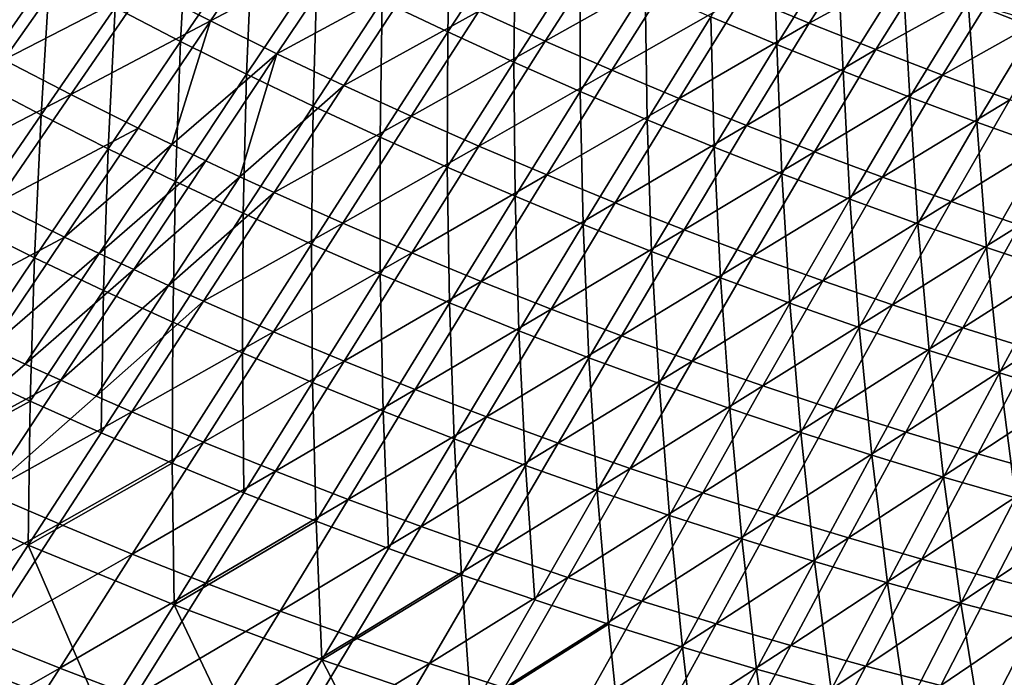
# Model space of a CAD drawing. Header units: metres. Extents: x 0 to 1400, y -1400 to 0.
# Tile 60 of 256: x 413 to 499, y -1213 to -1156. Entities that reach past the tile are written whole.
import ezdxf

# ---------------------------------------------------------------- set-up
doc = ezdxf.new("R2010")
doc.units = ezdxf.units.M

msp = doc.modelspace()

# ---------------------------------------------------------------- linework, layer by layer
at = {"layer": 'None'}
for points in [[(426.606476, -1157.649292, -394.031799), (420.866974, -1154.69043, -394.019806), (427.261871, -1145.457153, -422.451202)], [(426.606476, -1157.649292, -394.031799), (427.261871, -1145.457153, -422.451202), (432.888855, -1148.415894, -422.462219)], [(450.002167, -1156.819946, -422.497375), (444.260071, -1154.097656, -422.485321), (450.275116, -1145.031006, -450.977417)], [(450.002167, -1156.819946, -422.497375), (450.275116, -1145.031006, -450.977417), (455.910583, -1147.761719, -450.986603)], [(412.026703, -1146.752319, -392.867828), (405.322296, -1156.132446, -364.497192), (417.718079, -1149.869751, -392.883453)], [(423.451508, -1152.903809, -392.89978), (429.2258, -1155.854248, -392.916779), (435.503967, -1146.626465, -421.357788)], [(435.503967, -1146.626465, -421.357788), (429.2258, -1155.854248, -392.916779), (441.203796, -1149.497803, -421.372528)], [(473.027954, -1155.493774, -451.015442), (478.417175, -1146.990967, -478.381958), (478.80072, -1157.916382, -451.025421)], [(478.417175, -1146.990967, -478.381958), (484.089233, -1149.46167, -478.301758), (478.80072, -1157.916382, -451.025421)], [(455.780518, -1159.462769, -422.509735), (450.002167, -1156.819946, -422.497375), (455.910583, -1147.761719, -450.986603)], [(455.780518, -1159.462769, -422.509735), (455.910583, -1147.761719, -450.986603), (461.581879, -1150.416138, -450.996002)], [(481.628174, -1156.037231, -449.967468), (486.991821, -1147.627075, -477.264404), (475.827759, -1153.632324, -449.953033)], [(492.703033, -1149.995483, -477.187744), (486.991821, -1147.627075, -477.264404), (481.628174, -1156.037231, -449.967468)], [(408.57962, -1161.038696, -365.653564), (409.513275, -1148.528564, -393.997162), (415.168854, -1151.650024, -394.00824)], [(432.38623, -1160.526367, -394.04425), (426.606476, -1157.649292, -394.031799), (432.888855, -1148.415894, -422.462219)], [(432.38623, -1160.526367, -394.04425), (432.888855, -1148.415894, -422.462219), (438.555267, -1151.296143, -422.473602)], [(452.715515, -1154.998047, -421.403625), (458.525055, -1157.626343, -421.419983), (464.322906, -1148.585938, -449.925385)], [(464.322906, -1148.585938, -449.925385), (458.525055, -1157.626343, -421.419983), (470.05896, -1151.14856, -449.938995)], [(405.322296, -1156.132446, -364.497192), (411.131683, -1159.254761, -364.515076), (417.718079, -1149.869751, -392.883453)], [(417.718079, -1149.869751, -392.883453), (411.131683, -1159.254761, -364.515076), (423.451508, -1152.903809, -392.89978)], [(429.2258, -1155.854248, -392.916779), (435.039703, -1158.720825, -392.934479), (441.203796, -1149.497803, -421.372528)], [(441.203796, -1149.497803, -421.372528), (435.039703, -1158.720825, -392.934479), (446.941345, -1152.288452, -421.387787)], [(478.80072, -1157.916382, -451.025421), (484.089233, -1149.46167, -478.301758), (484.605377, -1160.260986, -451.035553)], [(484.089233, -1149.46167, -478.301758), (489.819427, -1151.868774, -478.218536), (484.605377, -1160.260986, -451.035553)], [(461.594055, -1162.025635, -422.5224), (455.780518, -1159.462769, -422.509735), (461.581879, -1150.416138, -450.996002)], [(461.594055, -1162.025635, -422.5224), (461.581879, -1150.416138, -450.996002), (467.287994, -1152.99353, -451.005615)], [(487.459259, -1158.362915, -449.98233), (492.703033, -1149.995483, -477.187744), (481.628174, -1156.037231, -449.967468)], [(487.459259, -1158.362915, -449.98233), (498.437103, -1152.2854, -477.108612), (492.703033, -1149.995483, -477.187744)], [(438.205017, -1163.321167, -394.057098), (432.38623, -1160.526367, -394.04425), (438.555267, -1151.296143, -422.473602)], [(438.205017, -1163.321167, -394.057098), (438.555267, -1151.296143, -422.473602), (444.260071, -1154.097656, -422.485321)], [(458.525055, -1157.626343, -421.419983), (464.368805, -1160.172974, -421.436859), (470.05896, -1151.14856, -449.938995)], [(470.05896, -1151.14856, -449.938995), (464.368805, -1160.172974, -421.436859), (475.827759, -1153.632324, -449.953033)], [(414.396027, -1164.081665, -365.665527), (408.57962, -1161.038696, -365.653564), (415.168854, -1151.650024, -394.00824)], [(414.396027, -1164.081665, -365.665527), (415.168854, -1151.650024, -394.00824), (420.866974, -1154.69043, -394.019806)], [(435.039703, -1158.720825, -392.934479), (440.891968, -1161.503296, -392.952789), (446.941345, -1152.288452, -421.387787)], [(440.891968, -1161.503296, -392.952789), (452.715515, -1154.998047, -421.403625), (446.941345, -1152.288452, -421.387787)], [(484.605377, -1160.260986, -451.035553), (489.819427, -1151.868774, -478.218536), (490.440887, -1162.526978, -451.045837)], [(493.320221, -1160.609253, -449.997559), (498.437103, -1152.2854, -477.108612), (487.459259, -1158.362915, -449.98233)], [(489.819427, -1151.868774, -478.218536), (495.560028, -1154.192017, -478.132965), (490.440887, -1162.526978, -451.045837)], [(504.193207, -1154.49707, -477.027039), (498.437103, -1152.2854, -477.108612), (493.320221, -1160.609253, -449.997559)], [(411.131683, -1159.254761, -364.515076), (416.984253, -1162.290039, -364.533722), (423.451508, -1152.903809, -392.89978)], [(423.451508, -1152.903809, -392.89978), (416.984253, -1162.290039, -364.533722), (429.2258, -1155.854248, -392.916779)], [(467.441681, -1164.508179, -422.53537), (461.594055, -1162.025635, -422.5224), (467.287994, -1152.99353, -451.005615)], [(467.441681, -1164.508179, -422.53537), (467.287994, -1152.99353, -451.005615), (473.027954, -1155.493774, -451.015442)], [(444.061676, -1166.033691, -394.070374), (438.205017, -1163.321167, -394.057098), (444.260071, -1154.097656, -422.485321)], [(444.061676, -1166.033691, -394.070374), (444.260071, -1154.097656, -422.485321), (450.002167, -1156.819946, -422.497375)], [(464.368805, -1160.172974, -421.436859), (470.245544, -1162.637939, -421.454285), (475.827759, -1153.632324, -449.953033)], [(475.827759, -1153.632324, -449.953033), (470.245544, -1162.637939, -421.454285), (481.628174, -1156.037231, -449.967468)], [(490.440887, -1162.526978, -451.045837), (495.560028, -1154.192017, -478.132965), (496.306244, -1164.714233, -451.056274)], [(495.560028, -1154.192017, -478.132965), (501.31012, -1156.432129, -478.045135), (496.306244, -1164.714233, -451.056274)], [(500.87677, -1155.737915, -479.416687), (501.31012, -1156.432129, -478.045135), (495.560028, -1154.192017, -478.132965)], [(420.254761, -1167.039551, -365.678009), (414.396027, -1164.081665, -365.665527), (420.866974, -1154.69043, -394.019806)], [(420.254761, -1167.039551, -365.678009), (420.866974, -1154.69043, -394.019806), (426.606476, -1157.649292, -394.031799)], [(452.715515, -1154.998047, -421.403625), (440.891968, -1161.503296, -392.952789), (446.781403, -1164.201294, -392.971771)], [(458.525055, -1157.626343, -421.419983), (452.715515, -1154.998047, -421.403625), (446.781403, -1164.201294, -392.971771)], [(504.193207, -1154.49707, -477.027039), (493.320221, -1160.609253, -449.997559), (499.210175, -1162.776001, -450.013184)], [(416.984253, -1162.290039, -364.533722), (422.878601, -1165.238159, -364.553162), (429.2258, -1155.854248, -392.916779)], [(429.2258, -1155.854248, -392.916779), (422.878601, -1165.238159, -364.553162), (425.841064, -1166.679321, -364.563141)], [(429.2258, -1155.854248, -392.916779), (425.841064, -1166.679321, -364.563141), (435.039703, -1158.720825, -392.934479)], [(473.322327, -1166.910156, -422.548584), (467.441681, -1164.508179, -422.53537), (473.027954, -1155.493774, -451.015442)], [(473.322327, -1166.910156, -422.548584), (473.027954, -1155.493774, -451.015442), (478.80072, -1157.916382, -451.025421)], [(470.245544, -1162.637939, -421.454285), (476.154114, -1165.020874, -421.472198), (481.628174, -1156.037231, -449.967468)], [(481.628174, -1156.037231, -449.967468), (476.154114, -1165.020874, -421.472198), (487.459259, -1158.362915, -449.98233)], [(496.306244, -1164.714233, -451.056274), (501.31012, -1156.432129, -478.045135), (502.2005, -1166.822144, -451.066803)], [(426.154633, -1169.912109, -365.690979), (420.254761, -1167.039551, -365.678009), (426.606476, -1157.649292, -394.031799)], [(426.154633, -1169.912109, -365.690979), (426.606476, -1157.649292, -394.031799), (432.38623, -1160.526367, -394.04425)], [(449.955078, -1168.663208, -394.084015), (444.061676, -1166.033691, -394.070374), (450.002167, -1156.819946, -422.497375)], [(446.781403, -1164.201294, -392.971771), (452.706696, -1166.814575, -392.991394), (458.525055, -1157.626343, -421.419983)], [(449.955078, -1168.663208, -394.084015), (450.002167, -1156.819946, -422.497375), (455.780518, -1159.462769, -422.509735)], [(452.706696, -1166.814575, -392.991394), (464.368805, -1160.172974, -421.436859), (458.525055, -1157.626343, -421.419983)], [(479.234955, -1169.231079, -422.562073), (473.322327, -1166.910156, -422.548584), (478.80072, -1157.916382, -451.025421)], [(476.154114, -1165.020874, -421.472198), (482.093536, -1167.321533, -421.490601), (487.459259, -1158.362915, -449.98233)], [(484.605377, -1160.260986, -451.035553), (479.234955, -1169.231079, -422.562073), (478.80072, -1157.916382, -451.025421)], [(482.093536, -1167.321533, -421.490601), (493.320221, -1160.609253, -449.997559), (487.459259, -1158.362915, -449.98233)], [(411.131683, -1159.254761, -364.515076), (404.450195, -1168.797485, -336.227875), (416.984253, -1162.290039, -364.533722)], [(425.841064, -1166.679321, -364.563141), (428.813446, -1168.098755, -364.573334), (435.039703, -1158.720825, -392.934479)], [(428.813446, -1168.098755, -364.573334), (431.795624, -1169.496094, -364.58371), (435.039703, -1158.720825, -392.934479)], [(431.795624, -1169.496094, -364.58371), (440.891968, -1161.503296, -392.952789), (435.039703, -1158.720825, -392.934479)], [(455.884064, -1171.209717, -394.098053), (449.955078, -1168.663208, -394.084015), (455.780518, -1159.462769, -422.509735)], [(452.706696, -1166.814575, -392.991394), (458.666565, -1169.34314, -393.011597), (464.368805, -1160.172974, -421.436859)], [(455.884064, -1171.209717, -394.098053), (455.780518, -1159.462769, -422.509735), (461.594055, -1162.025635, -422.5224)], [(458.666565, -1169.34314, -393.011597), (470.245544, -1162.637939, -421.454285), (464.368805, -1160.172974, -421.436859)], [(414.396027, -1164.081665, -365.665527), (407.835968, -1173.628906, -337.395752), (408.57962, -1161.038696, -365.653564)], [(432.094299, -1172.699097, -365.704407), (426.154633, -1169.912109, -365.690979), (432.38623, -1160.526367, -394.04425)], [(432.094299, -1172.699097, -365.704407), (432.38623, -1160.526367, -394.04425), (438.205017, -1163.321167, -394.057098)], [(485.178497, -1171.470581, -422.575775), (479.234955, -1169.231079, -422.562073), (484.605377, -1160.260986, -451.035553)], [(488.062897, -1169.540039, -421.509521), (493.320221, -1160.609253, -449.997559), (482.093536, -1167.321533, -421.490601)], [(490.440887, -1162.526978, -451.045837), (485.178497, -1171.470581, -422.575775), (484.605377, -1160.260986, -451.035553)], [(499.210175, -1162.776001, -450.013184), (493.320221, -1160.609253, -449.997559), (488.062897, -1169.540039, -421.509521)], [(440.891968, -1161.503296, -392.952789), (431.795624, -1169.496094, -364.58371), (434.787415, -1170.871582, -364.594238)], [(446.781403, -1164.201294, -392.971771), (440.891968, -1161.503296, -392.952789), (434.787415, -1170.871582, -364.594238)], [(404.450195, -1168.797485, -336.227875), (410.427338, -1171.833374, -336.24823), (416.984253, -1162.290039, -364.533722)], [(416.984253, -1162.290039, -364.533722), (410.427338, -1171.833374, -336.24823), (422.878601, -1165.238159, -364.553162)], [(461.847412, -1173.672729, -394.112488), (455.884064, -1171.209717, -394.098053), (461.594055, -1162.025635, -422.5224)], [(458.666565, -1169.34314, -393.011597), (464.659729, -1171.786621, -393.03241), (470.245544, -1162.637939, -421.454285)], [(461.847412, -1173.672729, -394.112488), (461.594055, -1162.025635, -422.5224), (467.441681, -1164.508179, -422.53537)], [(464.659729, -1171.786621, -393.03241), (476.154114, -1165.020874, -421.472198), (470.245544, -1162.637939, -421.454285)], [(491.151855, -1173.628296, -422.589722), (485.178497, -1171.470581, -422.575775), (490.440887, -1162.526978, -451.045837)], [(499.210175, -1162.776001, -450.013184), (488.062897, -1169.540039, -421.509521), (494.061279, -1171.676147, -421.52887)], [(496.306244, -1164.714233, -451.056274), (491.151855, -1173.628296, -422.589722), (490.440887, -1162.526978, -451.045837)], [(505.128296, -1164.863159, -450.029205), (499.210175, -1162.776001, -450.013184), (494.061279, -1171.676147, -421.52887)], [(438.07251, -1175.400146, -365.718323), (432.094299, -1172.699097, -365.704407), (438.205017, -1163.321167, -394.057098)], [(438.07251, -1175.400146, -365.718323), (438.205017, -1163.321167, -394.057098), (444.061676, -1166.033691, -394.070374)], [(413.819672, -1176.584839, -337.408997), (407.835968, -1173.628906, -337.395752), (414.396027, -1164.081665, -365.665527)], [(420.254761, -1167.039551, -365.678009), (413.819672, -1176.584839, -337.408997), (414.396027, -1164.081665, -365.665527)], [(434.787415, -1170.871582, -364.594238), (440.799164, -1173.556519, -364.615875), (446.781403, -1164.201294, -392.971771)], [(440.799164, -1173.556519, -364.615875), (452.706696, -1166.814575, -392.991394), (446.781403, -1164.201294, -392.971771)], [(467.843994, -1176.05188, -394.127258), (461.847412, -1173.672729, -394.112488), (467.441681, -1164.508179, -422.53537)], [(467.843994, -1176.05188, -394.127258), (467.441681, -1164.508179, -422.53537), (473.322327, -1166.910156, -422.548584)], [(410.427338, -1171.833374, -336.24823), (416.447327, -1174.77832, -336.26944), (422.878601, -1165.238159, -364.553162)], [(422.878601, -1165.238159, -364.553162), (416.447327, -1174.77832, -336.26944), (425.841064, -1166.679321, -364.563141)], [(464.659729, -1171.786621, -393.03241), (470.684937, -1174.14502, -393.053833), (476.154114, -1165.020874, -421.472198)], [(470.684937, -1174.14502, -393.053833), (482.093536, -1167.321533, -421.490601), (476.154114, -1165.020874, -421.472198)], [(491.151855, -1173.628296, -422.589722), (496.306244, -1164.714233, -451.056274), (497.153961, -1175.703979, -422.603882)], [(505.128296, -1164.863159, -450.029205), (494.061279, -1171.676147, -421.52887), (500.08783, -1173.729858, -421.548737)], [(497.153961, -1175.703979, -422.603882), (496.306244, -1164.714233, -451.056274), (502.2005, -1166.822144, -451.066803)], [(444.087952, -1178.015015, -365.732666), (438.07251, -1175.400146, -365.718323), (444.061676, -1166.033691, -394.070374)], [(444.087952, -1178.015015, -365.732666), (444.061676, -1166.033691, -394.070374), (449.955078, -1168.663208, -394.084015)], [(419.845459, -1179.451782, -337.422791), (413.819672, -1176.584839, -337.408997), (420.254761, -1167.039551, -365.678009)], [(425.841064, -1166.679321, -364.563141), (416.447327, -1174.77832, -336.26944), (419.472961, -1176.216553, -336.280334)], [(425.841064, -1166.679321, -364.563141), (419.472961, -1176.216553, -336.280334), (428.813446, -1168.098755, -364.573334)], [(426.154633, -1169.912109, -365.690979), (419.845459, -1179.451782, -337.422791), (420.254761, -1167.039551, -365.678009)], [(440.799164, -1173.556519, -364.615875), (446.84729, -1176.153442, -364.638214), (452.706696, -1166.814575, -392.991394)], [(446.84729, -1176.153442, -364.638214), (458.666565, -1169.34314, -393.011597), (452.706696, -1166.814575, -392.991394)], [(473.87265, -1178.347046, -394.142365), (467.843994, -1176.05188, -394.127258), (473.322327, -1166.910156, -422.548584)], [(473.87265, -1178.347046, -394.142365), (473.322327, -1166.910156, -422.548584), (479.234955, -1169.231079, -422.562073)], [(503.183777, -1177.69751, -422.618225), (497.153961, -1175.703979, -422.603882), (502.2005, -1166.822144, -451.066803)], [(470.684937, -1174.14502, -393.053833), (476.741119, -1176.417969, -393.075806), (482.093536, -1167.321533, -421.490601)], [(476.741119, -1176.417969, -393.075806), (488.062897, -1169.540039, -421.509521), (482.093536, -1167.321533, -421.490601)], [(419.472961, -1176.216553, -336.280334), (422.508759, -1177.631958, -336.291443), (428.813446, -1168.098755, -364.573334)], [(428.813446, -1168.098755, -364.573334), (422.508759, -1177.631958, -336.291443), (431.795624, -1169.496094, -364.58371)], [(450.139404, -1180.543335, -365.747498), (444.087952, -1178.015015, -365.732666), (449.955078, -1168.663208, -394.084015)], [(450.139404, -1180.543335, -365.747498), (449.955078, -1168.663208, -394.084015), (455.884064, -1171.209717, -394.098053)], [(431.795624, -1169.496094, -364.58371), (422.508759, -1177.631958, -336.291443), (425.554565, -1179.024536, -336.302765)], [(434.787415, -1170.871582, -364.594238), (431.795624, -1169.496094, -364.58371), (425.554565, -1179.024536, -336.302765)], [(446.84729, -1176.153442, -364.638214), (452.93045, -1178.661987, -364.661224), (458.666565, -1169.34314, -393.011597)], [(452.93045, -1178.661987, -364.661224), (464.659729, -1171.786621, -393.03241), (458.666565, -1169.34314, -393.011597)], [(479.93219, -1180.557617, -394.157837), (473.87265, -1178.347046, -394.142365), (479.234955, -1169.231079, -422.562073)], [(482.827301, -1178.605713, -393.098358), (488.062897, -1169.540039, -421.509521), (476.741119, -1176.417969, -393.075806)], [(485.178497, -1171.470581, -422.575775), (479.93219, -1180.557617, -394.157837), (479.234955, -1169.231079, -422.562073)], [(494.061279, -1171.676147, -421.52887), (488.062897, -1169.540039, -421.509521), (482.827301, -1178.605713, -393.098358)], [(425.911865, -1182.229492, -337.437103), (419.845459, -1179.451782, -337.422791), (426.154633, -1169.912109, -365.690979)], [(432.094299, -1172.699097, -365.704407), (425.911865, -1182.229492, -337.437103), (426.154633, -1169.912109, -365.690979)], [(425.554565, -1179.024536, -336.302765), (428.610168, -1180.394287, -336.31427), (434.787415, -1170.871582, -364.594238)], [(428.610168, -1180.394287, -336.31427), (440.799164, -1173.556519, -364.615875), (434.787415, -1170.871582, -364.594238)], [(456.225555, -1182.984985, -365.762756), (450.139404, -1180.543335, -365.747498), (455.884064, -1171.209717, -394.098053)], [(456.225555, -1182.984985, -365.762756), (455.884064, -1171.209717, -394.098053), (461.847412, -1173.672729, -394.112488)], [(410.427338, -1171.833374, -336.24823), (403.76712, -1181.533081, -308.047272), (416.447327, -1174.77832, -336.26944)], [(452.93045, -1178.661987, -364.661224), (459.047241, -1181.082153, -364.684937), (464.659729, -1171.786621, -393.03241)], [(459.047241, -1181.082153, -364.684937), (470.684937, -1174.14502, -393.053833), (464.659729, -1171.786621, -393.03241)], [(486.021454, -1182.683472, -394.173615), (479.93219, -1180.557617, -394.157837), (485.178497, -1171.470581, -422.575775)], [(494.061279, -1171.676147, -421.52887), (482.827301, -1178.605713, -393.098358), (488.942505, -1180.70813, -393.12146)], [(491.151855, -1173.628296, -422.589722), (486.021454, -1182.683472, -394.173615), (485.178497, -1171.470581, -422.575775)], [(500.08783, -1173.729858, -421.548737), (494.061279, -1171.676147, -421.52887), (488.942505, -1180.70813, -393.12146)], [(432.017548, -1184.917725, -337.451904), (425.911865, -1182.229492, -337.437103), (432.094299, -1172.699097, -365.704407)], [(438.07251, -1175.400146, -365.718323), (432.017548, -1184.917725, -337.451904), (432.094299, -1172.699097, -365.704407)], [(407.286041, -1186.284668, -309.227692), (407.835968, -1173.628906, -337.395752), (413.819672, -1176.584839, -337.408997)], [(428.610168, -1180.394287, -336.31427), (434.750061, -1183.065063, -336.33786), (440.799164, -1173.556519, -364.615875)], [(434.750061, -1183.065063, -336.33786), (446.84729, -1176.153442, -364.638214), (440.799164, -1173.556519, -364.615875)], [(462.345123, -1185.339478, -365.778442), (456.225555, -1182.984985, -365.762756), (461.847412, -1173.672729, -394.112488)], [(462.345123, -1185.339478, -365.778442), (461.847412, -1173.672729, -394.112488), (467.843994, -1176.05188, -394.127258)], [(486.021454, -1182.683472, -394.173615), (491.151855, -1173.628296, -422.589722), (492.139282, -1184.724243, -394.189697)], [(500.08783, -1173.729858, -421.548737), (488.942505, -1180.70813, -393.12146), (495.085785, -1182.725098, -393.145081)], [(492.139282, -1184.724243, -394.189697), (491.151855, -1173.628296, -422.589722), (497.153961, -1175.703979, -422.603882)], [(506.141357, -1175.700928, -421.569), (500.08783, -1173.729858, -421.548737), (495.085785, -1182.725098, -393.145081)], [(403.76712, -1181.533081, -308.047272), (409.917206, -1184.474243, -308.069733), (416.447327, -1174.77832, -336.26944)], [(416.447327, -1174.77832, -336.26944), (409.917206, -1184.474243, -308.069733), (419.472961, -1176.216553, -336.280334)], [(459.047241, -1181.082153, -364.684937), (465.196259, -1183.413818, -364.709259), (470.684937, -1174.14502, -393.053833)], [(465.196259, -1183.413818, -364.709259), (476.741119, -1176.417969, -393.075806), (470.684937, -1174.14502, -393.053833)], [(438.161041, -1187.516235, -337.467224), (432.017548, -1184.917725, -337.451904), (438.07251, -1175.400146, -365.718323)], [(444.087952, -1178.015015, -365.732666), (438.161041, -1187.516235, -337.467224), (438.07251, -1175.400146, -365.718323)], [(498.284576, -1186.67981, -394.206085), (492.139282, -1184.724243, -394.189697), (497.153961, -1175.703979, -422.603882)], [(506.141357, -1175.700928, -421.569), (495.085785, -1182.725098, -393.145081), (501.25589, -1184.656616, -393.16922)], [(498.284576, -1186.67981, -394.206085), (497.153961, -1175.703979, -422.603882), (503.183777, -1177.69751, -422.618225)], [(413.442322, -1189.14502, -309.242493), (407.286041, -1186.284668, -309.227692), (413.819672, -1176.584839, -337.408997)], [(419.472961, -1176.216553, -336.280334), (409.917206, -1184.474243, -308.069733), (413.00827, -1185.90918, -308.081299)], [(422.508759, -1177.631958, -336.291443), (419.472961, -1176.216553, -336.280334), (413.00827, -1185.90918, -308.081299)], [(413.819672, -1176.584839, -337.408997), (419.845459, -1179.451782, -337.422791), (413.442322, -1189.14502, -309.242493)], [(434.750061, -1183.065063, -336.33786), (440.926941, -1185.644043, -336.362183), (446.84729, -1176.153442, -364.638214)], [(440.926941, -1185.644043, -336.362183), (452.93045, -1178.661987, -364.661224), (446.84729, -1176.153442, -364.638214)], [(468.496826, -1187.606567, -365.794556), (462.345123, -1185.339478, -365.778442), (467.843994, -1176.05188, -394.127258)], [(465.196259, -1183.413818, -364.709259), (471.376404, -1185.656982, -364.734253), (476.741119, -1176.417969, -393.075806)], [(468.496826, -1187.606567, -365.794556), (467.843994, -1176.05188, -394.127258), (473.87265, -1178.347046, -394.142365)], [(471.376404, -1185.656982, -364.734253), (482.827301, -1178.605713, -393.098358), (476.741119, -1176.417969, -393.075806)], [(422.508759, -1177.631958, -336.291443), (413.00827, -1185.90918, -308.081299), (416.109741, -1187.320313, -308.093048)], [(425.554565, -1179.024536, -336.302765), (422.508759, -1177.631958, -336.291443), (416.109741, -1187.320313, -308.093048)], [(444.340973, -1190.024902, -337.483063), (438.161041, -1187.516235, -337.467224), (444.087952, -1178.015015, -365.732666)], [(450.139404, -1180.543335, -365.747498), (444.340973, -1190.024902, -337.483063), (444.087952, -1178.015015, -365.732666)], [(504.456238, -1188.550415, -394.222748), (498.284576, -1186.67981, -394.206085), (503.183777, -1177.69751, -422.618225)], [(416.109741, -1187.320313, -308.093048), (419.221466, -1188.707642, -308.105042), (425.554565, -1179.024536, -336.302765)], [(419.221466, -1188.707642, -308.105042), (428.610168, -1180.394287, -336.31427), (425.554565, -1179.024536, -336.302765)], [(440.926941, -1185.644043, -336.362183), (447.139313, -1188.131348, -336.387268), (452.93045, -1178.661987, -364.661224)], [(447.139313, -1188.131348, -336.387268), (459.047241, -1181.082153, -364.684937), (452.93045, -1178.661987, -364.661224)], [(474.679382, -1189.786133, -365.811066), (468.496826, -1187.606567, -365.794556), (473.87265, -1178.347046, -394.142365)], [(477.586609, -1187.811768, -364.759857), (482.827301, -1178.605713, -393.098358), (471.376404, -1185.656982, -364.734253)], [(474.679382, -1189.786133, -365.811066), (473.87265, -1178.347046, -394.142365), (479.93219, -1180.557617, -394.157837)], [(488.942505, -1180.70813, -393.12146), (482.827301, -1178.605713, -393.098358), (477.586609, -1187.811768, -364.759857)], [(419.845459, -1179.451782, -337.422791), (419.640167, -1191.912476, -309.257843), (413.442322, -1189.14502, -309.242493)], [(419.640167, -1191.912476, -309.257843), (419.845459, -1179.451782, -337.422791), (425.911865, -1182.229492, -337.437103)], [(419.221466, -1188.707642, -308.105042), (422.34317, -1190.071289, -308.117218), (428.610168, -1180.394287, -336.31427)], [(422.34317, -1190.071289, -308.117218), (434.750061, -1183.065063, -336.33786), (428.610168, -1180.394287, -336.31427)], [(450.555939, -1192.443359, -337.49939), (444.340973, -1190.024902, -337.483063), (450.139404, -1180.543335, -365.747498)], [(456.225555, -1182.984985, -365.762756), (450.555939, -1192.443359, -337.49939), (450.139404, -1180.543335, -365.747498)], [(480.891541, -1191.877686, -365.828033), (474.679382, -1189.786133, -365.811066), (479.93219, -1180.557617, -394.157837)], [(488.942505, -1180.70813, -393.12146), (477.586609, -1187.811768, -364.759857), (483.825806, -1189.87793, -364.786072)], [(486.021454, -1182.683472, -394.173615), (480.891541, -1191.877686, -365.828033), (479.93219, -1180.557617, -394.157837)], [(495.085785, -1182.725098, -393.145081), (488.942505, -1180.70813, -393.12146), (483.825806, -1189.87793, -364.786072)], [(447.139313, -1188.131348, -336.387268), (453.385651, -1190.526855, -336.413086), (459.047241, -1181.082153, -364.684937)], [(453.385651, -1190.526855, -336.413086), (465.196259, -1183.413818, -364.709259), (459.047241, -1181.082153, -364.684937)], [(425.878021, -1194.586792, -309.273743), (419.640167, -1191.912476, -309.257843), (425.911865, -1182.229492, -337.437103)], [(425.911865, -1182.229492, -337.437103), (432.017548, -1184.917725, -337.451904), (425.878021, -1194.586792, -309.273743)], [(422.34317, -1190.071289, -308.117218), (428.615875, -1192.726929, -308.142212), (434.750061, -1183.065063, -336.33786)], [(428.615875, -1192.726929, -308.142212), (440.926941, -1185.644043, -336.362183), (434.750061, -1183.065063, -336.33786)], [(456.804504, -1194.771362, -337.516205), (450.555939, -1192.443359, -337.49939), (456.225555, -1182.984985, -365.762756)], [(453.385651, -1190.526855, -336.413086), (459.66452, -1192.830322, -336.439606), (465.196259, -1183.413818, -364.709259)], [(462.345123, -1185.339478, -365.778442), (456.804504, -1194.771362, -337.516205), (456.225555, -1182.984985, -365.762756)], [(459.66452, -1192.830322, -336.439606), (471.376404, -1185.656982, -364.734253), (465.196259, -1183.413818, -364.709259)], [(480.891541, -1191.877686, -365.828033), (486.021454, -1182.683472, -394.173615), (487.131989, -1193.880981, -365.845367)], [(495.085785, -1182.725098, -393.145081), (483.825806, -1189.87793, -364.786072), (490.092896, -1191.855835, -364.812866)], [(487.131989, -1193.880981, -365.845367), (486.021454, -1182.683472, -394.173615), (492.139282, -1184.724243, -394.189697)], [(501.25589, -1184.656616, -393.16922), (495.085785, -1182.725098, -393.145081), (490.092896, -1191.855835, -364.812866)], [(409.917206, -1184.474243, -308.069733), (403.273376, -1194.325439, -279.957733), (413.00827, -1185.90918, -308.081299)], [(432.017548, -1184.917725, -337.451904), (432.154327, -1197.167969, -309.290222), (425.878021, -1194.586792, -309.273743)], [(432.154327, -1197.167969, -309.290222), (432.017548, -1184.917725, -337.451904), (438.161041, -1187.516235, -337.467224)], [(493.399597, -1195.796143, -365.863098), (487.131989, -1193.880981, -365.845367), (492.139282, -1184.724243, -394.189697)], [(501.25589, -1184.656616, -393.16922), (490.092896, -1191.855835, -364.812866), (496.386627, -1193.745239, -364.84024)], [(492.139282, -1184.724243, -394.189697), (498.284576, -1186.67981, -394.206085), (493.399597, -1195.796143, -365.863098)], [(507.451538, -1186.502808, -393.193878), (501.25589, -1184.656616, -393.16922), (496.386627, -1193.745239, -364.84024)], [(413.00827, -1185.90918, -308.081299), (403.273376, -1194.325439, -279.957733), (416.109741, -1187.320313, -308.093048)], [(428.615875, -1192.726929, -308.142212), (434.926208, -1195.287231, -308.167969), (440.926941, -1185.644043, -336.362183)], [(434.926208, -1195.287231, -308.167969), (447.139313, -1188.131348, -336.387268), (440.926941, -1185.644043, -336.362183)], [(463.085297, -1197.008667, -337.533508), (456.804504, -1194.771362, -337.516205), (462.345123, -1185.339478, -365.778442)], [(459.66452, -1192.830322, -336.439606), (465.974609, -1195.041992, -336.466797), (471.376404, -1185.656982, -364.734253)], [(468.496826, -1187.606567, -365.794556), (463.085297, -1197.008667, -337.533508), (462.345123, -1185.339478, -365.778442)], [(465.974609, -1195.041992, -336.466797), (477.586609, -1187.811768, -364.759857), (471.376404, -1185.656982, -364.734253)], [(400.638428, -1196.139038, -281.13559), (407.286041, -1186.284668, -309.227692), (413.442322, -1189.14502, -309.242493)], [(498.284576, -1186.67981, -394.206085), (499.693176, -1197.623413, -365.881226), (493.399597, -1195.796143, -365.863098)], [(507.451538, -1186.502808, -393.193878), (496.386627, -1193.745239, -364.84024), (502.705658, -1195.546387, -364.868134)], [(499.693176, -1197.623413, -365.881226), (498.284576, -1186.67981, -394.206085), (504.456238, -1188.550415, -394.222748)], [(403.273376, -1194.325439, -279.957733), (409.600403, -1197.163452, -279.981903), (416.109741, -1187.320313, -308.093048)], [(416.109741, -1187.320313, -308.093048), (409.600403, -1197.163452, -279.981903), (419.221466, -1188.707642, -308.105042)], [(438.46756, -1199.65564, -309.30722), (432.154327, -1197.167969, -309.290222), (438.161041, -1187.516235, -337.467224)], [(438.161041, -1187.516235, -337.467224), (444.340973, -1190.024902, -337.483063), (438.46756, -1199.65564, -309.30722)], [(469.396881, -1199.155029, -337.55127), (463.085297, -1197.008667, -337.533508), (468.496826, -1187.606567, -365.794556)], [(472.31485, -1197.161987, -336.494659), (477.586609, -1187.811768, -364.759857), (465.974609, -1195.041992, -336.466797)], [(474.679382, -1189.786133, -365.811066), (469.396881, -1199.155029, -337.55127), (468.496826, -1187.606567, -365.794556)], [(483.825806, -1189.87793, -364.786072), (477.586609, -1187.811768, -364.759857), (472.31485, -1197.161987, -336.494659)], [(434.926208, -1195.287231, -308.167969), (441.272552, -1197.752197, -308.19455), (447.139313, -1188.131348, -336.387268)], [(441.272552, -1197.752197, -308.19455), (453.385651, -1190.526855, -336.413086), (447.139313, -1188.131348, -336.387268)], [(413.261261, -1201.748779, -281.167603), (400.638428, -1196.139038, -281.13559), (413.442322, -1189.14502, -309.242493)], [(409.600403, -1197.163452, -279.981903), (422.34317, -1190.071289, -308.117218), (419.221466, -1188.707642, -308.105042)], [(413.442322, -1189.14502, -309.242493), (419.640167, -1191.912476, -309.257843), (413.261261, -1201.748779, -281.167603)], [(409.600403, -1197.163452, -279.981903), (415.969269, -1199.902588, -280.006958), (422.34317, -1190.071289, -308.117218)], [(415.969269, -1199.902588, -280.006958), (428.615875, -1192.726929, -308.142212), (422.34317, -1190.071289, -308.117218)], [(444.340973, -1190.024902, -337.483063), (444.816162, -1202.049561, -309.324738), (438.46756, -1199.65564, -309.30722)], [(444.816162, -1202.049561, -309.324738), (444.340973, -1190.024902, -337.483063), (450.555939, -1192.443359, -337.49939)], [(475.737854, -1201.210205, -337.569519), (469.396881, -1199.155029, -337.55127), (474.679382, -1189.786133, -365.811066)], [(483.825806, -1189.87793, -364.786072), (472.31485, -1197.161987, -336.494659), (478.68399, -1199.190186, -336.523193)], [(480.891541, -1191.877686, -365.828033), (475.737854, -1201.210205, -337.569519), (474.679382, -1189.786133, -365.811066)], [(490.092896, -1191.855835, -364.812866), (483.825806, -1189.87793, -364.786072), (478.68399, -1199.190186, -336.523193)], [(441.272552, -1197.752197, -308.19455), (447.65329, -1200.121826, -308.221863), (453.385651, -1190.526855, -336.413086)], [(447.65329, -1200.121826, -308.221863), (459.66452, -1192.830322, -336.439606), (453.385651, -1190.526855, -336.413086)], [(413.261261, -1201.748779, -281.167603), (419.640167, -1191.912476, -309.257843), (425.878021, -1194.586792, -309.273743)], [(475.737854, -1201.210205, -337.569519), (480.891541, -1191.877686, -365.828033), (482.106842, -1203.174072, -337.588226)], [(490.092896, -1191.855835, -364.812866), (478.68399, -1199.190186, -336.523193), (485.080902, -1201.126953, -336.552338)], [(482.106842, -1203.174072, -337.588226), (480.891541, -1191.877686, -365.828033), (487.131989, -1193.880981, -365.845367)], [(496.386627, -1193.745239, -364.84024), (490.092896, -1191.855835, -364.812866), (485.080902, -1201.126953, -336.552338)], [(415.969269, -1199.902588, -280.006958), (422.378265, -1202.542603, -280.032837), (428.615875, -1192.726929, -308.142212)], [(422.378265, -1202.542603, -280.032837), (434.926208, -1195.287231, -308.167969), (428.615875, -1192.726929, -308.142212)], [(451.198578, -1204.349731, -309.342804), (444.816162, -1202.049561, -309.324738), (450.555939, -1192.443359, -337.49939)], [(447.65329, -1200.121826, -308.221863), (454.066803, -1202.395996, -308.249908), (459.66452, -1192.830322, -336.439606)], [(451.198578, -1204.349731, -309.342804), (450.555939, -1192.443359, -337.49939), (456.804504, -1194.771362, -337.516205)], [(454.066803, -1202.395996, -308.249908), (465.974609, -1195.041992, -336.466797), (459.66452, -1192.830322, -336.439606)], [(496.386627, -1193.745239, -364.84024), (485.080902, -1201.126953, -336.552338), (491.504211, -1202.972168, -336.582092)], [(502.705658, -1195.546387, -364.868134), (496.386627, -1193.745239, -364.84024), (491.504211, -1202.972168, -336.582092)], [(426.047394, -1206.971558, -281.201874), (413.261261, -1201.748779, -281.167603), (425.878021, -1194.586792, -309.273743)], [(425.878021, -1194.586792, -309.273743), (432.154327, -1197.167969, -309.290222), (426.047394, -1206.971558, -281.201874)], [(488.502594, -1205.046509, -337.607391), (482.106842, -1203.174072, -337.588226), (487.131989, -1193.880981, -365.845367)], [(488.502594, -1205.046509, -337.607391), (487.131989, -1193.880981, -365.845367), (493.399597, -1195.796143, -365.863098)], [(422.378265, -1202.542603, -280.032837), (428.825592, -1205.083618, -280.05954), (434.926208, -1195.287231, -308.167969)], [(428.825592, -1205.083618, -280.05954), (441.272552, -1197.752197, -308.19455), (434.926208, -1195.287231, -308.167969)], [(457.613281, -1206.555786, -309.361359), (451.198578, -1204.349731, -309.342804), (456.804504, -1194.771362, -337.516205)], [(454.066803, -1202.395996, -308.249908), (460.511749, -1204.574951, -308.278687), (465.974609, -1195.041992, -336.466797)], [(463.085297, -1197.008667, -337.533508), (457.613281, -1206.555786, -309.361359), (456.804504, -1194.771362, -337.516205)], [(460.511749, -1204.574951, -308.278687), (472.31485, -1197.161987, -336.494659), (465.974609, -1195.041992, -336.466797)], [(502.705658, -1195.546387, -364.868134), (491.504211, -1202.972168, -336.582092), (497.952454, -1204.726074, -336.612457)], [(509.048615, -1197.259277, -364.896606), (502.705658, -1195.546387, -364.868134), (497.952454, -1204.726074, -336.612457)], [(400.638428, -1196.139038, -281.13559), (413.261261, -1201.748779, -281.167603), (406.757233, -1211.739258, -253.167267)], [(494.923889, -1206.828003, -337.626984), (488.502594, -1205.046509, -337.607391), (493.399597, -1195.796143, -365.863098)], [(493.399597, -1195.796143, -365.863098), (499.693176, -1197.623413, -365.881226), (494.923889, -1206.828003, -337.626984)], [(409.600403, -1197.163452, -279.981903), (402.964569, -1207.161377, -251.961182), (415.969269, -1199.902588, -280.006958)], [(426.047394, -1206.971558, -281.201874), (432.154327, -1197.167969, -309.290222), (438.46756, -1199.65564, -309.30722)], [(464.058746, -1208.66748, -309.380432), (457.613281, -1206.555786, -309.361359), (463.085297, -1197.008667, -337.533508)], [(466.986816, -1206.658813, -308.308167), (472.31485, -1197.161987, -336.494659), (460.511749, -1204.574951, -308.278687)], [(469.396881, -1199.155029, -337.55127), (464.058746, -1208.66748, -309.380432), (463.085297, -1197.008667, -337.533508)], [(478.68399, -1199.190186, -336.523193), (472.31485, -1197.161987, -336.494659), (466.986816, -1206.658813, -308.308167)], [(509.048615, -1197.259277, -364.896606), (497.952454, -1204.726074, -336.612457), (504.424255, -1206.388916, -336.643372)], [(428.825592, -1205.083618, -280.05954), (435.309509, -1207.525513, -280.087036), (441.272552, -1197.752197, -308.19455)], [(435.309509, -1207.525513, -280.087036), (447.65329, -1200.121826, -308.221863), (441.272552, -1197.752197, -308.19455)], [(499.693176, -1197.623413, -365.881226), (501.369598, -1208.518799, -337.647034), (494.923889, -1206.828003, -337.626984)], [(438.983307, -1211.806152, -281.238434), (426.047394, -1206.971558, -281.201874), (438.46756, -1199.65564, -309.30722)], [(438.46756, -1199.65564, -309.30722), (444.816162, -1202.049561, -309.324738), (438.983307, -1211.806152, -281.238434)], [(470.533386, -1210.684692, -309.400024), (464.058746, -1208.66748, -309.380432), (469.396881, -1199.155029, -337.55127)], [(478.68399, -1199.190186, -336.523193), (466.986816, -1206.658813, -308.308167), (473.490814, -1208.647583, -308.338318)], [(475.737854, -1201.210205, -337.569519), (470.533386, -1210.684692, -309.400024), (469.396881, -1199.155029, -337.55127)], [(485.080902, -1201.126953, -336.552338), (478.68399, -1199.190186, -336.523193), (473.490814, -1208.647583, -308.338318)], [(402.964569, -1207.161377, -251.961182), (409.47113, -1209.888306, -251.986603), (415.969269, -1199.902588, -280.006958)], [(415.969269, -1199.902588, -280.006958), (409.47113, -1209.888306, -251.986603), (422.378265, -1202.542603, -280.032837)], [(435.309509, -1207.525513, -280.087036), (441.828247, -1209.86853, -280.115326), (447.65329, -1200.121826, -308.221863)], [(441.828247, -1209.86853, -280.115326), (454.066803, -1202.395996, -308.249908), (447.65329, -1200.121826, -308.221863)], [(470.533386, -1210.684692, -309.400024), (475.737854, -1201.210205, -337.569519), (477.035706, -1212.6073, -309.420105)], [(485.080902, -1201.126953, -336.552338), (473.490814, -1208.647583, -308.338318), (480.022369, -1210.541748, -308.369141)], [(477.035706, -1212.6073, -309.420105), (475.737854, -1201.210205, -337.569519), (482.106842, -1203.174072, -337.588226)], [(491.504211, -1202.972168, -336.582092), (485.080902, -1201.126953, -336.552338), (480.022369, -1210.541748, -308.369141)], [(406.757233, -1211.739258, -253.167267), (413.261261, -1201.748779, -281.167603), (419.819794, -1216.928711, -253.20253)], [(413.261261, -1201.748779, -281.167603), (426.047394, -1206.971558, -281.201874), (419.819794, -1216.928711, -253.20253)], [(438.983307, -1211.806152, -281.238434), (444.816162, -1202.049561, -309.324738), (451.198578, -1204.349731, -309.342804)], [(441.828247, -1209.86853, -280.115326), (448.380066, -1212.112671, -280.144379), (454.066803, -1202.395996, -308.249908)], [(448.380066, -1212.112671, -280.144379), (460.511749, -1204.574951, -308.278687), (454.066803, -1202.395996, -308.249908)], [(409.47113, -1209.888306, -251.986603), (416.018677, -1212.512451, -252.012878), (422.378265, -1202.542603, -280.032837)], [(422.378265, -1202.542603, -280.032837), (416.018677, -1212.512451, -252.012878), (428.825592, -1205.083618, -280.05954)], [(483.564331, -1214.435425, -309.440674), (477.035706, -1212.6073, -309.420105), (482.106842, -1203.174072, -337.588226)], [(491.504211, -1202.972168, -336.582092), (480.022369, -1210.541748, -308.369141), (486.580109, -1212.341309, -308.400604)], [(483.564331, -1214.435425, -309.440674), (482.106842, -1203.174072, -337.588226), (488.502594, -1205.046509, -337.607391)], [(497.952454, -1204.726074, -336.612457), (491.504211, -1202.972168, -336.582092), (486.580109, -1212.341309, -308.400604)], [(452.05545, -1216.251343, -281.27713), (438.983307, -1211.806152, -281.238434), (451.198578, -1204.349731, -309.342804)], [(454.963501, -1214.257935, -280.174164), (460.511749, -1204.574951, -308.278687), (448.380066, -1212.112671, -280.144379)], [(452.05545, -1216.251343, -281.27713), (451.198578, -1204.349731, -309.342804), (457.613281, -1206.555786, -309.361359)], [(454.963501, -1214.257935, -280.174164), (466.986816, -1206.658813, -308.308167), (460.511749, -1204.574951, -308.278687)], [(490.118073, -1216.169312, -309.461731), (483.564331, -1214.435425, -309.440674), (488.502594, -1205.046509, -337.607391)], [(497.952454, -1204.726074, -336.612457), (486.580109, -1212.341309, -308.400604), (493.162445, -1214.046509, -308.432709)], [(490.118073, -1216.169312, -309.461731), (488.502594, -1205.046509, -337.607391), (494.923889, -1206.828003, -337.626984)], [(504.424255, -1206.388916, -336.643372), (497.952454, -1204.726074, -336.612457), (493.162445, -1214.046509, -308.432709)], [(416.018677, -1212.512451, -252.012878), (422.605347, -1215.033936, -252.039978), (428.825592, -1205.083618, -280.05954)], [(428.825592, -1205.083618, -280.05954), (422.605347, -1215.033936, -252.039978), (435.309509, -1207.525513, -280.087036)], [(464.058746, -1208.66748, -309.380432), (452.05545, -1216.251343, -281.27713), (457.613281, -1206.555786, -309.361359)], [(461.577179, -1216.30481, -280.204681), (466.986816, -1206.658813, -308.308167), (454.963501, -1214.257935, -280.174164)], [(473.490814, -1208.647583, -308.338318), (466.986816, -1206.658813, -308.308167), (461.577179, -1216.30481, -280.204681)], [(493.162445, -1214.046509, -308.432709), (499.767853, -1215.657715, -308.465393), (504.424255, -1206.388916, -336.643372)], [(419.819794, -1216.928711, -253.20253), (426.047394, -1206.971558, -281.201874), (433.034424, -1221.715576, -253.240067)], [(422.605347, -1215.033936, -252.039978), (429.229187, -1217.452515, -252.067871), (435.309509, -1207.525513, -280.087036)], [(426.047394, -1206.971558, -281.201874), (438.983307, -1211.806152, -281.238434), (433.034424, -1221.715576, -253.240067)], [(435.309509, -1207.525513, -280.087036), (429.229187, -1217.452515, -252.067871), (441.828247, -1209.86853, -280.115326)], [(496.69574, -1217.809692, -309.483246), (490.118073, -1216.169312, -309.461731), (494.923889, -1206.828003, -337.626984)], [(494.923889, -1206.828003, -337.626984), (501.369598, -1208.518799, -337.647034), (496.69574, -1217.809692, -309.483246)], [(465.250366, -1220.305786, -281.317932), (452.05545, -1216.251343, -281.27713), (464.058746, -1208.66748, -309.380432)], [(473.490814, -1208.647583, -308.338318), (461.577179, -1216.30481, -280.204681), (468.219727, -1218.253418, -280.23587)], [(470.533386, -1210.684692, -309.400024), (465.250366, -1220.305786, -281.317932), (464.058746, -1208.66748, -309.380432)], [(480.022369, -1210.541748, -308.369141), (473.490814, -1208.647583, -308.338318), (468.219727, -1218.253418, -280.23587)], [(501.369598, -1208.518799, -337.647034), (503.296051, -1219.356689, -309.505188), (496.69574, -1217.809692, -309.483246)], [(409.47113, -1209.888306, -251.986603), (402.831421, -1220.028687, -224.059464), (416.018677, -1212.512451, -252.012878)], [(429.229187, -1217.452515, -252.067871), (435.888367, -1219.768677, -252.096558), (441.828247, -1209.86853, -280.115326)], [(441.828247, -1209.86853, -280.115326), (435.888367, -1219.768677, -252.096558), (448.380066, -1212.112671, -280.144379)], [(465.250366, -1220.305786, -281.317932), (470.533386, -1210.684692, -309.400024), (471.889679, -1222.186035, -281.339111)], [(480.022369, -1210.541748, -308.369141), (468.219727, -1218.253418, -280.23587), (474.889709, -1220.103882, -280.267761)], [(471.889679, -1222.186035, -281.339111), (470.533386, -1210.684692, -309.400024), (477.035706, -1212.6073, -309.420105)], [(486.580109, -1212.341309, -308.400604), (480.022369, -1210.541748, -308.369141), (474.889709, -1220.103882, -280.267761)], [(400.11026, -1221.884277, -225.258453), (406.757233, -1211.739258, -253.167267), (413.451294, -1227.040649, -225.293243)], [(406.757233, -1211.739258, -253.167267), (419.819794, -1216.928711, -253.20253), (413.451294, -1227.040649, -225.293243)], [(433.034424, -1221.715576, -253.240067), (438.983307, -1211.806152, -281.238434), (446.386444, -1226.098999, -253.27977)], [(438.983307, -1211.806152, -281.238434), (452.05545, -1216.251343, -281.27713), (446.386444, -1226.098999, -253.27977)], [(402.831421, -1220.028687, -224.059464), (409.518616, -1222.637085, -224.085556), (416.018677, -1212.512451, -252.012878)], [(416.018677, -1212.512451, -252.012878), (409.518616, -1222.637085, -224.085556), (422.605347, -1215.033936, -252.039978)], [(435.888367, -1219.768677, -252.096558), (442.580963, -1221.982178, -252.126007), (448.380066, -1212.112671, -280.144379)], [(448.380066, -1212.112671, -280.144379), (442.580963, -1221.982178, -252.126007), (454.963501, -1214.257935, -280.174164)], [(478.554871, -1223.96875, -281.360779), (471.889679, -1222.186035, -281.339111), (477.035706, -1212.6073, -309.420105)], [(486.580109, -1212.341309, -308.400604), (474.889709, -1220.103882, -280.267761), (481.585571, -1221.856812, -280.300293)], [(478.554871, -1223.96875, -281.360779), (477.035706, -1212.6073, -309.420105), (483.564331, -1214.435425, -309.440674)], [(493.162445, -1214.046509, -308.432709), (486.580109, -1212.341309, -308.400604), (481.585571, -1221.856812, -280.300293)]]:
    msp.add_3dface(points, dxfattribs=at)

doc.saveas('drawing.dxf')
